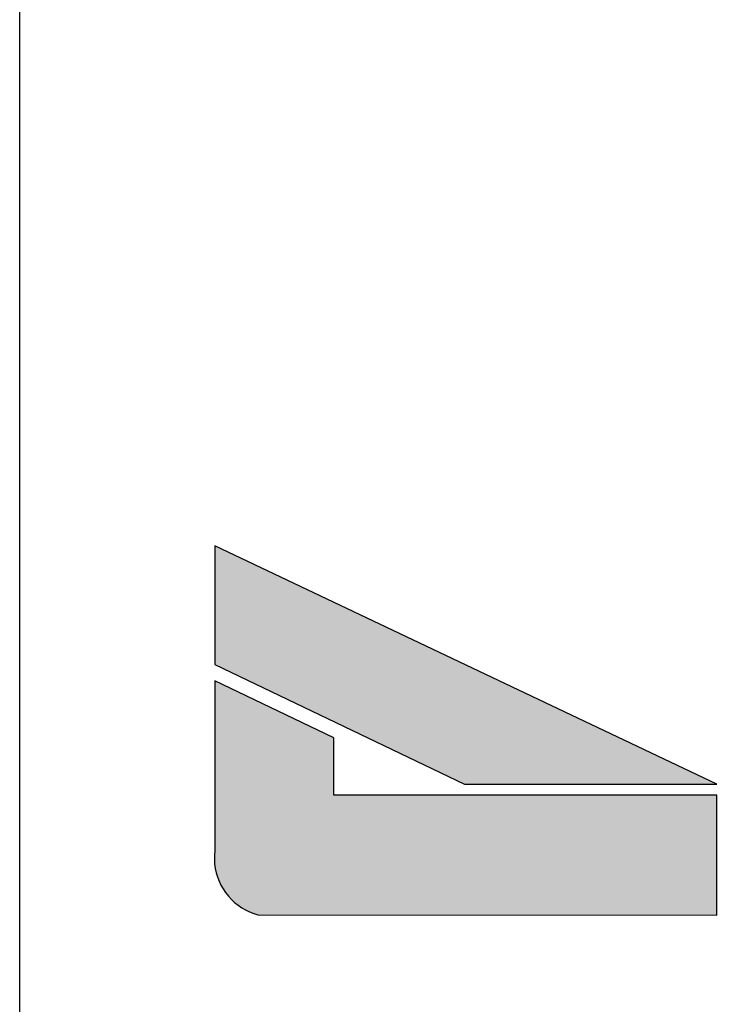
# Model space of a CAD drawing. Extents: x 0 to 84.1, y 0 to 59.4.
# Tile 7 of 17: x 67.1 to 68.4, y 1.6 to 3.4. Entities that reach past the tile are written whole.
import ezdxf

# ---------------------------------------------------------------- set-up
doc = ezdxf.new("R2010")
doc.units = 0
for name, color, linetype in [('1', 7, 'CONTINUOUS'), ('7', 7, 'CONTINUOUS'), ('8', 8, 'CONTINUOUS')]:
    doc.layers.add(name, color=color, linetype=linetype)

msp = doc.modelspace()

# ---------------------------------------------------------------- linework, layer by layer
at = {"layer": '1', "linetype": 'CONTINUOUS'}
msp.add_lwpolyline([(67.449676, 2.188401), (67.449676, 1.884437), (67.448999, 1.876512), (67.44892, 1.868559), (67.44944, 1.860622), (67.450557, 1.852747), (67.452264, 1.844979), (67.45455, 1.837361), (67.457404, 1.829937), (67.460809, 1.822749), (67.464745, 1.815837), (67.46919, 1.809242), (67.47412, 1.803), (67.479505, 1.797147), (67.485316, 1.791716), (67.49152, 1.786738), (67.49808, 1.782242), (67.504961, 1.778252), (67.512122, 1.774792), (67.519524, 1.77188), (67.527124, 1.769534), (68.349782, 1.76878), (68.349782, 1.983787), (67.66298, 1.983806), (67.66298, 2.08646), (67.449676, 2.188401)], dxfattribs=at)
for points in [[(67.449676, 2.430589), (67.449676, 2.217758), (67.897016, 2.003504)], [(67.449676, 2.430589), (67.897016, 2.003504), (68.349804, 2.003493)], [(67.449676, 2.430589), (68.349804, 2.003493), (67.449676, 2.430589)], [(67.66298, 2.08646), (67.449676, 2.188401), (67.450557, 1.852747)], [(67.449676, 1.884437), (67.450557, 1.852747), (67.449676, 2.188401)], [(67.66298, 2.08646), (67.450557, 1.852747), (67.452264, 1.844979)], [(67.66298, 2.08646), (67.452264, 1.844979), (67.45455, 1.837361)], [(67.66298, 2.08646), (67.45455, 1.837361), (67.457404, 1.829937)], [(67.66298, 2.08646), (67.457404, 1.829937), (67.460809, 1.822749)], [(67.66298, 2.08646), (67.460809, 1.822749), (67.464745, 1.815837)], [(67.66298, 2.08646), (67.464745, 1.815837), (67.46919, 1.809242)], [(67.66298, 2.08646), (67.46919, 1.809242), (67.47412, 1.803)], [(67.66298, 2.08646), (67.47412, 1.803), (67.479505, 1.797147)], [(67.66298, 2.08646), (67.479505, 1.797147), (67.485316, 1.791716)], [(67.66298, 2.08646), (67.485316, 1.791716), (67.49152, 1.786738)], [(67.66298, 2.08646), (67.49152, 1.786738), (67.49808, 1.782242)], [(67.66298, 2.08646), (67.49808, 1.782242), (67.504961, 1.778252)], [(67.66298, 2.08646), (67.504961, 1.778252), (67.512122, 1.774792)], [(67.66298, 2.08646), (67.512122, 1.774792), (67.519524, 1.77188)], [(67.66298, 2.08646), (67.519524, 1.77188), (67.527124, 1.769534)], [(67.66298, 2.08646), (67.527124, 1.769534), (67.66298, 1.983806)], [(67.66298, 1.983806), (67.527124, 1.769534), (68.349782, 1.76878)], [(67.66298, 1.983806), (68.349782, 1.76878), (68.349782, 1.983787)], [(67.44944, 1.860622), (67.448999, 1.876512), (67.44892, 1.868559)], [(67.449676, 1.884437), (67.448999, 1.876512), (67.44944, 1.860622)], [(67.449676, 1.884437), (67.44944, 1.860622), (67.450557, 1.852747)]]:
    msp.add_solid(points, dxfattribs=at)
at = {"layer": '7', "linetype": 'CONTINUOUS'}
msp.add_lwpolyline([(67.449676, 2.430589), (67.449676, 2.217758), (67.897016, 2.003504), (68.349804, 2.003493), (67.449676, 2.430589)], dxfattribs=at)
at = {"layer": '8', "linetype": 'CONTINUOUS'}
msp.add_lwpolyline([(67.099998, 1), (67.099998, 11.000112), (83.099998, 11.000112)], dxfattribs=at)

doc.saveas('drawing.dxf')
